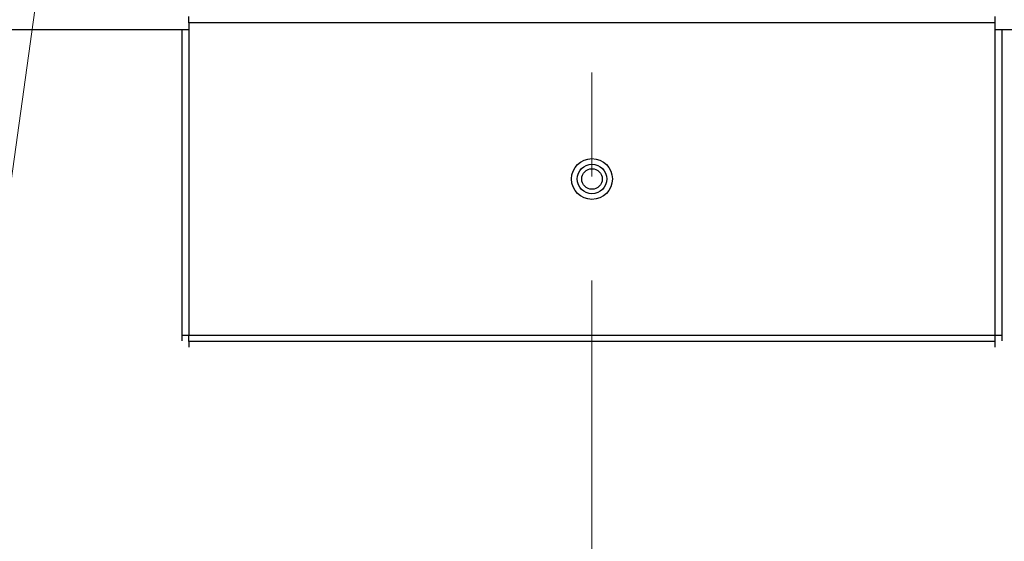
# Model space of a CAD drawing. Extents: x 0 to 796, y 0 to 496.
# Tile 197 of 242: x 653 to 682, y 287 to 302. Entities that reach past the tile are written whole.
import ezdxf

# ---------------------------------------------------------------- set-up
doc = ezdxf.new("R2010")
doc.units = 0
doc.header["$LTSCALE"] = 12
doc.header["$MEASUREMENT"] = 0
doc.header["$PDMODE"] = 1
doc.linetypes.add('C', pattern=[2, 1.25, -0.25, 0.25, -0.25])
doc.layers.get('0').update_dxf_attribs({"linetype": 'CONTINUOUS'})
doc.layers.get('Defpoints').update_dxf_attribs({"linetype": 'CONTINUOUS'})
doc.layers.add('C', color=4, linetype='C', lineweight=13)
doc.layers.add('Leader', color=41, linetype='CONTINUOUS', lineweight=13)
doc.layers.add('D', color=2, linetype='CONTINUOUS')
doc.styles.get("Standard").update_dxf_attribs({"font": 'SIMPLEX.SHX', "width": 0.875})
doc.dimstyles.get("Standard").update_dxf_attribs({"dimscale": 28, "dimtxt": 0.125, "dimasz": 0.125, "dimexe": 0.04375, "dimexo": 0.0625, "dimgap": 0.04375, "dimtad": 0, "dimtih": 1, "dimtoh": 1, "dimdec": 4, "dimzin": 12, "dimdsep": 46, "dimlunit": 5, "dimtxsty": 'Standard', "dimcen": 0, "dimclrd": 256, "dimclre": 256, "dimclrt": 256, "dimadec": 1, "dimazin": 3, "dimtfac": 0.875, "dimtdec": 4, "dimtofl": 0, "dimtmove": 0, "dimatfit": 2, "dimfxl": 1, "dimtolj": 1, "dimtzin": 12, "dimlwd": 13, "dimlwe": 13, "dimarcsym": 0})

# ---------------------------------------------------------------- blocks, each defined once
blk = doc.blocks.new('*D114')
at = {"layer": 'D', "lineweight": 13, "transparency": 16777216}
for p, q in [((627.815, 291.138), (627.815, 334.744)), ((669.69, 319.802), (669.69, 334.744)), ((666.19, 333.519), (631.315, 333.519))]:
    blk.add_line(p, q, dxfattribs=at)
at = {"layer": 'D', "transparency": 16777216}
for points in [[(631.315, 334.102), (631.315, 332.935), (627.815, 333.519)], [(666.19, 334.102), (666.19, 332.935), (669.69, 333.519)]]:
    blk.add_solid(points, dxfattribs=at)
at = {"layer": 'Defpoints', "color": 0, "transparency": 16777216}
for p in [(627.815, 333.519), (669.69, 318.052), (627.815, 289.388)]:
    blk.add_point(p, dxfattribs=at)
at = {"layer": 'D', "transparency": 16777216, "insert": (648.752, 337.41), "char_height": 3.5, "attachment_point": 5}
blk.add_mtext('\\A1;42{}{\\C2;%%p1/2}', dxfattribs=at)

msp = doc.modelspace()

# ---------------------------------------------------------------- linework, layer by layer
for p, q in [((658.06453, 301.48078), (658.06453, 301.66828)), ((681.31453, 301.48078), (658.06453, 301.48078)), ((658.06453, 301.48078), (658.06453, 292.48078)), ((681.31453, 301.48078), (681.31453, 301.66828)), ((681.31453, 292.48078), (681.31453, 301.48078)), ((631.18953, 301.29328), (657.87703, 301.29328)), ((657.87703, 292.48078), (657.87703, 301.29328)), ((657.87703, 301.29328), (658.06453, 301.29328)), ((681.31453, 301.29328), (681.50203, 301.29328)), ((681.50203, 301.29328), (706.32251, 301.29328)), ((681.50203, 301.29328), (681.50203, 292.48078)), ((657.87703, 292.48078), (658.06453, 292.48078)), ((657.87703, 292.31737), (657.87703, 292.48078)), ((658.06453, 292.48078), (681.31453, 292.48078)), ((658.06453, 292.29329), (658.06453, 292.48078)), ((681.31453, 292.48078), (681.50203, 292.48078)), ((681.31453, 292.29329), (681.31453, 292.48078)), ((681.50203, 292.48078), (681.50203, 292.31737)), ((681.31453, 292.29329), (658.06453, 292.29329)), ((658.06453, 292.29329), (658.06453, 292.13041)), ((681.31453, 292.13041), (681.31453, 292.29329))]:
    msp.add_line(p, q)
for radius in [0.5885, 0.4275, 0.296]:
    msp.add_circle((669.68953, 296.98078), radius)
at = {"layer": 'C'}
msp.add_line((669.68953, 318.05239), (669.68953, 189.12703), dxfattribs=at)
at = {"layer": 'Leader'}
msp.add_line((651.56894, 287.21253), (655.3823, 314.29932), dxfattribs=at)

# ---------------------------------------------------------------- dimensions: what is measured, and where the dimension line sits
at = {"layer": 'D'}
dim = msp.add_linear_dim(base=(627.81453, 333.51865), p1=(669.68953, 318.05239), p2=(627.81453, 289.38828), text='<>{}{\\C2;%%p1/2}', dimstyle='Standard', override={"dimtad": 1, "dimdec": 1}, dxfattribs=at)
dim.commit()
dim.dimension.update_dxf_attribs({"geometry": '*D114', "text_midpoint": (648.75203, 337.41032)})

doc.saveas('drawing.dxf')
